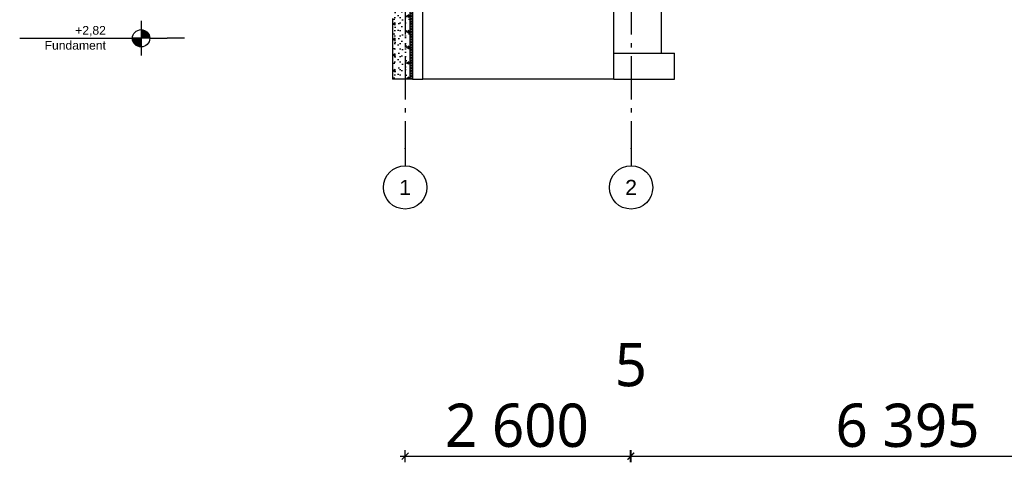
# Model space of a CAD drawing. Header units: millimetres. Extents: x -82116 to -59237, y -2070 to 13065.
# Tile 1 of 66: x -82116 to -70766, y -2070 to 3035. Entities that reach past the tile are written whole.
import ezdxf
from ezdxf.enums import TextEntityAlignment as Align

# ---------------------------------------------------------------- set-up
doc = ezdxf.new("R2010")
doc.units = ezdxf.units.MM
doc.header["$LTSCALE"] = 0.5
doc.header["$MEASUREMENT"] = 0
doc.linetypes.add('Akselinje', pattern=[1500, 1000, -200, 100, -200])
doc.linetypes.add('PLINE', pattern=[0])
for name, color, linetype in [('216- Direkte fundamentering', 7, 'Continuous'), ('216- Direkte fundamentering (Skravur)', 7, 'Continuous'), ('82-- Modullinjer', 7, 'Continuous'), ('842-M___1_50 Målsetting bygning(Nye konstruksjoner)', 7, 'Continuous')]:
    doc.layers.add(name, color=color, linetype=linetype)
doc.styles.add('GENERATED_STYLE_1', font='arial.ttf')
doc.styles.add('GENERATED_STYLE_2', font='YuGothR.ttc')
doc.styles.add('GENERATED_STYLE_3', font='arial.ttf')
doc.dimstyles.new('GENERATED_STYLE__1', dxfattribs={"dimtxt": 500, "dimasz": 71.25, "dimexe": 0.18, "dimexo": 0.0625, "dimgap": 0, "dimtad": 1, "dimtih": 1, "dimtoh": 1, "dimdec": 0, "dimzin": 0, "dimdsep": 46, "dimtxsty": 'GENERATED_STYLE_2', "dimblk": 'ARROWHEAD_6', "dimblk1": 'ARROWHEAD_6', "dimblk2": 'ARROWHEAD_6', "dimcen": 0.09, "dimclrd": 256, "dimclre": 256, "dimclrt": 256, "dimadec": 1, "dimazin": 0, "dimtfac": 1, "dimtdec": 4, "dimtmove": 0, "dimatfit": 3, "dimfxl": 1, "dimtolj": 1, "dimtzin": 0, "dimarcsym": 0})

# ---------------------------------------------------------------- blocks, each defined once
blk = doc.blocks.new('*X2')
at = {"layer": '216- Direkte fundamentering (Skravur)', "linetype": 'PLINE'}
for p, q in [((-77598, 3650), (-77618, 3630)), ((-77588, 3630), (-77608, 3650)), ((-77588, 3600), (-77618, 3630)), ((-77588, 3630), (-77618, 3600)), ((-77588, 3570), (-77618, 3600)), ((-77588, 3600), (-77618, 3570)), ((-77588, 3540), (-77618, 3570)), ((-77588, 3570), (-77618, 3540)), ((-77588, 3510), (-77618, 3540)), ((-77588, 3540), (-77618, 3510)), ((-77588, 3480), (-77618, 3510)), ((-77588, 3510), (-77618, 3480)), ((-77588, 3450), (-77618, 3480)), ((-77588, 3480), (-77618, 3450)), ((-77588, 3420), (-77618, 3450)), ((-77588, 3450), (-77618, 3420)), ((-77588, 3390), (-77618, 3420)), ((-77588, 3420), (-77618, 3390)), ((-77588, 3360), (-77618, 3390)), ((-77588, 3390), (-77618, 3360)), ((-77588, 3330), (-77618, 3360)), ((-77588, 3360), (-77618, 3330)), ((-77588, 3300), (-77618, 3330)), ((-77588, 3330), (-77618, 3300)), ((-77588, 3270), (-77618, 3300)), ((-77588, 3300), (-77618, 3270)), ((-77588, 3240), (-77618, 3270)), ((-77588, 3270), (-77618, 3240)), ((-77588, 3210), (-77618, 3240)), ((-77588, 3240), (-77618, 3210)), ((-77588, 3180), (-77618, 3210)), ((-77588, 3210), (-77618, 3180)), ((-77588, 3150), (-77618, 3180)), ((-77588, 3180), (-77618, 3150)), ((-77588, 3120), (-77618, 3150)), ((-77588, 3150), (-77618, 3120)), ((-77588, 3090), (-77618, 3120)), ((-77588, 3120), (-77618, 3090)), ((-77588, 3060), (-77618, 3090)), ((-77588, 3090), (-77618, 3060)), ((-77588, 3030), (-77618, 3060)), ((-77588, 3060), (-77618, 3030)), ((-77588, 3000), (-77618, 3030)), ((-77588, 3030), (-77618, 3000)), ((-77588, 2970), (-77618, 3000)), ((-77588, 3000), (-77618, 2970)), ((-77588, 2940), (-77618, 2970)), ((-77588, 2970), (-77618, 2940)), ((-77588, 2910), (-77618, 2940)), ((-77588, 2940), (-77618, 2910)), ((-77588, 2880), (-77618, 2910)), ((-77588, 2910), (-77618, 2880)), ((-77588, 2850), (-77618, 2880)), ((-77588, 2880), (-77618, 2850)), ((-77588, 2820), (-77618, 2850)), ((-77588, 2850), (-77618, 2820)), ((-77588, 2790), (-77618, 2820)), ((-77588, 2820), (-77618, 2790)), ((-77588, 2760), (-77618, 2790)), ((-77588, 2790), (-77618, 2760)), ((-77588, 2730), (-77618, 2760)), ((-77588, 2760), (-77618, 2730)), ((-77588, 2700), (-77618, 2730)), ((-77588, 2730), (-77618, 2700)), ((-77588, 2670), (-77618, 2700)), ((-77588, 2700), (-77618, 2670)), ((-77588, 2640), (-77618, 2670)), ((-77588, 2670), (-77618, 2640)), ((-77588, 2610), (-77618, 2640)), ((-77588, 2640), (-77618, 2610)), ((-77588, 2580), (-77618, 2610)), ((-77588, 2610), (-77618, 2580)), ((-77588, 2550), (-77618, 2580)), ((-77588, 2580), (-77618, 2550)), ((-77588, 2520), (-77618, 2550)), ((-77588, 2550), (-77618, 2520)), ((-77588, 2490), (-77618, 2520)), ((-77588, 2520), (-77618, 2490)), ((-77588, 2460), (-77618, 2490)), ((-77588, 2490), (-77618, 2460)), ((-77588, 2430), (-77618, 2460)), ((-77588, 2460), (-77618, 2430)), ((-77588, 2400), (-77618, 2430)), ((-77588, 2430), (-77618, 2400)), ((-77588, 2370), (-77618, 2400)), ((-77588, 2400), (-77618, 2370)), ((-77598, 2350), (-77618, 2370)), ((-77588, 2370), (-77608, 2350))]:
    blk.add_line(p, q, dxfattribs=at)
blk = doc.blocks.new('Standard grid marker[1]', base_point=(-77673, 12565))
at = {"layer": '82-- Modullinjer', "linetype": 'Akselinje'}
for p, q in [((-77673, 12365), (-77673, 12565)), ((-77673, 12365), (-77673, 1550)), ((-77673, 1550), (-77673, 1350))]:
    blk.add_line(p, q, dxfattribs=at)
at = {"layer": '82-- Modullinjer', "linetype": 'PLINE'}
for centre in [(-77673, 12815), (-77673, 1100)]:
    blk.add_circle(centre, 250, dxfattribs=at)
at = {"layer": '82-- Modullinjer', "linetype": 'Akselinje'}
for p in [(-77673, 12365), (-77673, 12365), (-77673, 1550), (-77673, 1550)]:
    blk.add_point(p, dxfattribs=at)
at = {"layer": '82-- Modullinjer', "style": 'GENERATED_STYLE_1'}
for tag, p in [('AC_MarkerText_1_0', (-77673, 12903)), ('AC_MarkerText_1_1', (-77673, 1187))]:
    blk.add_attdef(tag, text='', height=175, rotation=360, dxfattribs=at).set_placement(p, align=Align.TOP_CENTER)
blk = doc.blocks.new('Standard grid marker[3]', base_point=(-75068, 12565))
at = {"layer": '82-- Modullinjer', "linetype": 'Akselinje'}
for p, q in [((-75068, 12365), (-75068, 12565)), ((-75068, 12365), (-75068, 1550)), ((-75068, 1550), (-75068, 1350))]:
    blk.add_line(p, q, dxfattribs=at)
at = {"layer": '82-- Modullinjer', "linetype": 'PLINE'}
for centre in [(-75068, 12815), (-75068, 1100)]:
    blk.add_circle(centre, 250, dxfattribs=at)
at = {"layer": '82-- Modullinjer', "linetype": 'Akselinje'}
for p in [(-75068, 12365), (-75068, 12365), (-75068, 1550), (-75068, 1550)]:
    blk.add_point(p, dxfattribs=at)
at = {"layer": '82-- Modullinjer', "style": 'GENERATED_STYLE_1'}
for tag, p in [('AC_MarkerText_1_0', (-75068, 12903)), ('AC_MarkerText_1_1', (-75068, 1187))]:
    blk.add_attdef(tag, text='', height=175, rotation=360, dxfattribs=at).set_placement(p, align=Align.TOP_CENTER)
blk = doc.blocks.new('*D52')
at = {"layer": '842-M___1_50 Målsetting bygning(Nye konstruksjoner)', "linetype": 'PLINE'}
for p, q in [((-77729, -2000), (-77673, -2000)), ((-77636, -1962), (-77711, -2038)), ((-77673, -2070), (-77673, -1930)), ((-77673, -2000), (-75073, -2000)), ((-75111, -2038), (-75036, -1962)), ((-75031, -1962), (-75106, -2038)), ((-75073, -2070), (-75073, -1930))]:
    blk.add_line(p, q, dxfattribs=at)
at = {"layer": '842-M___1_50 Målsetting bygning(Nye konstruksjoner)', "char_height": 500, "attachment_point": 7, "style": 'GENERATED_STYLE_2'}
for s, insert in [('\\A1;{\\pql;\\fYu Gothic UI Semilight|b0|i0|c0|p0;\\W1.000000;5}', (-75257, -1200)), ('\\A1;{\\pql;\\fYu Gothic UI Semilight|b0|i0|c0|p0;\\W1.000000;2\xa0600}', (-77214, -1900))]:
    blk.add_mtext(s, dxfattribs=dict(at, insert=insert))
blk = doc.blocks.new('ARROWHEAD_6')
at = {"linetype": 'Continuous'}
for p, q in [((0, 0), (-1, 0)), ((-0.5, -0.5), (0.5, 0.5))]:
    blk.add_line(p, q, dxfattribs=at)
blk = doc.blocks.new('*D54')
at = {"layer": '842-M___1_50 Målsetting bygning(Nye konstruksjoner)', "linetype": 'PLINE'}
for p, q in [((-75111, -2038), (-75036, -1962)), ((-75031, -1962), (-75106, -2038)), ((-75073, -2070), (-75073, -1930)), ((-75073, -2000), (-75068, -2000)), ((-75068, -2070), (-75068, -1930))]:
    blk.add_line(p, q, dxfattribs=at)
blk = doc.blocks.new('*D55')
at = {"layer": '842-M___1_50 Målsetting bygning(Nye konstruksjoner)', "linetype": 'PLINE'}
for p, q in [((-75111, -2038), (-75036, -1962)), ((-75031, -1962), (-75106, -2038)), ((-75068, -2070), (-75068, -1930)), ((-75068, -2000), (-68673, -2000)), ((-68636, -1962), (-68711, -2038)), ((-68673, -2070), (-68673, -1930))]:
    blk.add_line(p, q, dxfattribs=at)
at = {"layer": '842-M___1_50 Målsetting bygning(Nye konstruksjoner)', "char_height": 500, "attachment_point": 7, "style": 'GENERATED_STYLE_2'}
for s, insert in [('\\A1;{\\pql;\\fYu Gothic UI Semilight|b0|i0|c0|p0;\\W1.000000;1\xa0200}', (-68860, -1200)), ('\\A1;{\\pql;\\fYu Gothic UI Semilight|b0|i0|c0|p0;\\W1.000000;6\xa0395}', (-72711, -1900))]:
    blk.add_mtext(s, dxfattribs=dict(at, insert=insert))

msp = doc.modelspace()

# ---------------------------------------------------------------- hatches: boundary and pattern name
at = {"linetype": 'Continuous'}
for points in [[(-80716.3, 2820), (-80616.3, 2820, 0.4142136), (-80716.3, 2920)], [(-80716.3, 2820), (-80816.3, 2820, 0.4142136), (-80716.3, 2720)]]:
    msp.add_hatch(color=256, dxfattribs=at).paths.add_polyline_path(points)
at = {"layer": '216- Direkte fundamentering (Skravur)', "linetype": 'Continuous'}
h = msp.add_hatch(dxfattribs=at)
h.set_pattern_fill('Betong_strukturell', color=256, style=0, pattern_type=2)
h.set_pattern_definition([(90, (0, 0), (-311.7692, 0), [30, -150]), (90, (-155.9, 90), (-311.7692, 0), [30, -150]), (150, (0, 0), (155.8846, 270), [30, -150]), (150, (1e-14, 180), (155.8846, 270), [30, -150]), (210, (2e-15, 30), (-155.8846, 270), [30, -150]), (210, (1e-14, 210), (-155.8846, 270), [30, -150]), (90, (-30, 2e-15), (-60.000002, 0), [0, -60, 0, -90.000004]), (135, (-30, 30), (42.42641, 42.42641), [0, -45, 0, -75.000003])])
h.paths.add_polyline_path([(-77818.2, 3650), (-77818.2, 2350), (-77618.2, 2350), (-77618.2, 3650)])

# ---------------------------------------------------------------- linework, layer by layer
at = {"linetype": 'PLINE'}
for p, q in [((-80716.3, 3020), (-80716.3, 2620)), ((-82116.3, 2820), (-80816.3, 2820)), ((-80616.3, 2820), (-80816.3, 2820)), ((-80616.3, 2820), (-80416.3, 2820)), ((-80316.3, 2820), (-80416.3, 2820)), ((-80216.3, 2820), (-80316.3, 2820))]:
    msp.add_line(p, q, dxfattribs=at)
msp.add_circle((-80716.3, 2820), 100, dxfattribs=at)
at = {"layer": '216- Direkte fundamentering', "linetype": 'PLINE'}
for p, q in [((-77618.2, 3650), (-77618.2, 2350)), ((-77588.2, 3570), (-77588.2, 2350)), ((-77468.2, 2350), (-77468.2, 3570)), ((-75268.2, 2650), (-75268.2, 3570)), ((-74718.2, 2650), (-74718.2, 3570)), ((-77818.2, 3050), (-77818.2, 2350)), ((-75268.2, 2650), (-74568.2, 2650)), ((-75268.2, 2350), (-75268.2, 2650)), ((-74568.2, 2350), (-74568.2, 2650)), ((-77618.2, 2350), (-77818.2, 2350)), ((-77588.2, 2350), (-77618.2, 2350)), ((-77588.2, 2350), (-77468.2, 2350)), ((-75268.2, 2350), (-77468.2, 2350)), ((-75268.2, 2350), (-74568.2, 2350))]:
    msp.add_line(p, q, dxfattribs=at)

# ---------------------------------------------------------------- block references
at = {"layer": '216- Direkte fundamentering'}
msp.add_blockref('*X2', (0, 0), dxfattribs=at)
at = {"layer": '82-- Modullinjer', "linetype": 'PLINE'}
ref = msp.add_blockref('Standard grid marker[1]', (-77673.2, 12565.5), dxfattribs=at)
ref.add_attrib('AC_MarkerText_1', '1', dxfattribs={"color": 7, "height": 175, "rotation": 360, "style": 'GENERATED_STYLE_1'}).set_placement((-77673.2, 12903), align=Align.TOP_CENTER)
ref.add_attrib('AC_MarkerText_1_1', '1', dxfattribs={"color": 7, "height": 175, "rotation": 360, "style": 'GENERATED_STYLE_1'}).set_placement((-77673.2, 1187.5), align=Align.TOP_CENTER)
ref = msp.add_blockref('Standard grid marker[3]', (-75068.2, 12565.5), dxfattribs=at)
ref.add_attrib('AC_MarkerText_1', '2', dxfattribs={"color": 7, "height": 175, "rotation": 360, "style": 'GENERATED_STYLE_1'}).set_placement((-75068.2, 12903), align=Align.TOP_CENTER)
ref.add_attrib('AC_MarkerText_1_1', '2', dxfattribs={"color": 7, "height": 175, "rotation": 360, "style": 'GENERATED_STYLE_1'}).set_placement((-75068.2, 1187.5), align=Align.TOP_CENTER)

# ---------------------------------------------------------------- texts
at = {"insert": (-81122.6, 2962.1), "char_height": 100, "attachment_point": 3, "line_spacing_factor": 1.034704, "style": 'GENERATED_STYLE_3'}
msp.add_mtext('\\A1;{\\pqr;\\pt0;\\fArial|b0|i0|c0|p0;\\W1.000000;+2,82\\P\\pqr;\\pt0;\\fArial|b0|i0|c0|p0;\\W1.000000;\\fArial|b0|i0|c0|p0;\\W1.000000;\\fArial|b0|i0|c0|p0;\\W1.000000;Fundament}', dxfattribs=at)

# ---------------------------------------------------------------- dimensions: what is measured, and where the dimension line sits
at = {"layer": '842-M___1_50 Målsetting bygning(Nye konstruksjoner)', "linetype": 'Continuous'}
for base, p1, p2, picture, middle in [((-68673.2, -2000), (-75068.2, -2000), (-68673.2, -2000), '*D55', (-71853.4, -1650)), ((-75073.2, -2000), (-77673.2, -2000), (-75073.2, -2000), '*D52', (-76355.9, -1650)), ((-75068.2, -2000), (-75073.2, -2000), (-75068.2, -2000), '*D54', (-75066.4, -950))]:
    dim = msp.add_linear_dim(base=base, p1=p1, p2=p2, dimstyle='GENERATED_STYLE__1', dxfattribs=at)
    dim.commit()
    dim.dimension.update_dxf_attribs({"geometry": picture, "text_midpoint": middle, "dimtype": 160})

doc.saveas('drawing.dxf')
